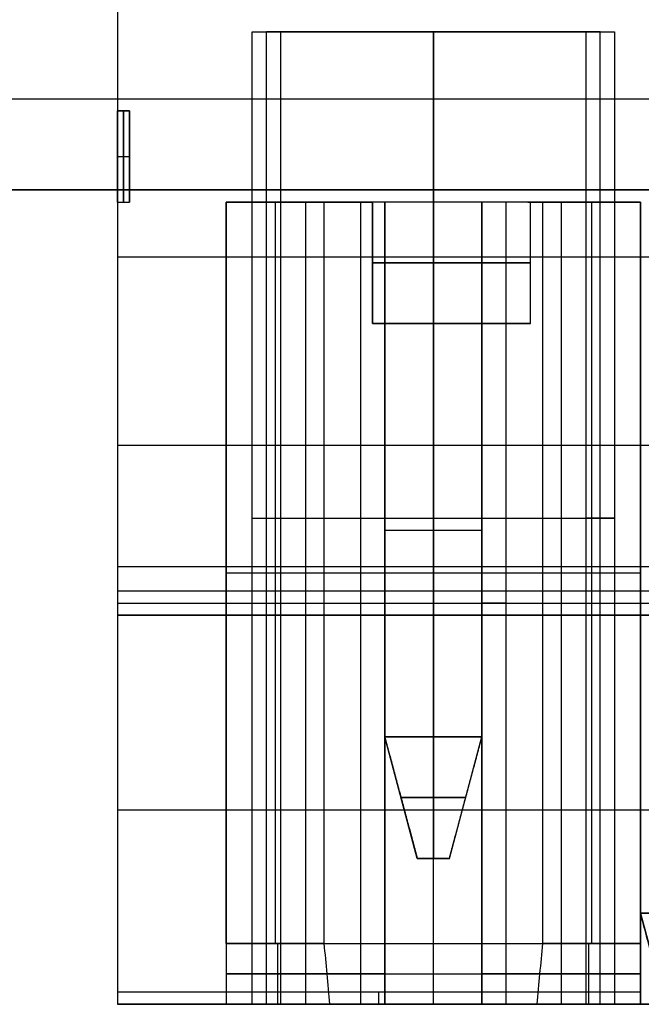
# Model space of a CAD drawing. Header units: millimetres. Extents: x -141 to 141, y -122 to 30.
# Tile 4 of 26: x -9 to -4, y -112 to -104. Entities that reach past the tile are written whole.
import ezdxf

# ---------------------------------------------------------------- set-up
doc = ezdxf.new("R2010")
doc.units = ezdxf.units.MM
doc.layers.add('Layer 01', color=7, linetype='Continuous')

# ---------------------------------------------------------------- blocks, each defined once
blk = doc.blocks.new('KGP032A05_02')
at = {"layer": 'Layer 01', "color": 254, "true_color": 0xcad1ee}
for p, q in [((-18.5, 8.5, 17.25), (18.5, 8.5, 17.25)), ((-18.5, -8.5, 17.25), (18.5, -8.5, 17.25))]:
    blk.add_line(p, q, dxfattribs=at)
for points in [[(23.5, 13.5, 16.5), (-23.5, 13.5, 16.5)], [(-18.5, 8.5, 16.5), (18.5, 8.5, 16.5)], [(18.5, -8.5, 16.5), (-18.5, -8.5, 16.5)], [(-23.5, -13.5, 16.5), (23.5, -13.5, 16.5)]]:
    blk.add_open_spline(points, degree=1, dxfattribs=at)

msp = doc.modelspace()

# ---------------------------------------------------------------- linework, layer by layer
at = {"layer": 'Layer 01', "color": 254, "true_color": 0xcad1ee}
for p, q in [((-8.415, -102.5, -174.923), (-8.415, -111.7, -174.923)), ((-7.1875, -111.7, -172.538), (-7.1875, -103.7, -172.538)), ((-4.4425, -103.7, -172.538), (-7.1875, -103.7, -172.538)), ((-5.815, -103.7, -172.878), (-5.815, -105.1, -172.878)), ((-5.815, -103.7, -172.878), (-5.815, -103.7, -172.198)), ((-5.815, -111.7, -172.198), (-5.815, -103.7, -172.198)), ((-4.4425, -111.7, -172.538), (-4.4425, -103.7, -172.538)), ((-8.415, -104.35, -175.548), (-8.315, -104.35, -175.548)), ((-8.365, -104.35, -175.749), (-8.365, -104.35, -175.347)), ((-8.365, -105.1, -175.548), (-8.365, -104.35, -175.347)), ((-8.365, -104.35, -175.749), (-8.365, -105.1, -175.548)), ((-8.315, -104.35, -175.548), (-8.315, -105.1, -175.548)), ((-8.415, -104.725, -175.4475), (-8.315, -104.725, -175.4475)), ((-8.415, -104.725, -175.6485), (-8.315, -104.725, -175.6485)), ((-8.315, -104.725, -175.6485), (-8.315, -104.725, -175.4475)), ((-7.52, -105.1, -175.363), (-6.315, -105.1, -175.363)), ((-7.52, -105.1, -175.698), (-7.52, -111.7, -175.698)), ((-7.1175, -105.1, -177.848), (-7.1175, -111.2, -177.848)), ((-6.8675, -105.1, -173.548), (-6.8675, -111.2, -173.548)), ((-6.315, -106.1, -175.548), (-6.315, -105.1, -175.548)), ((-6.215, -105.1, -173.313), (-6.215, -111.7, -173.313)), ((-5.815, -105.1, -174.748), (-5.815, -106.1, -174.748)), ((-5.815, -111.2, -177.548), (-5.815, -105.1, -177.548)), ((-5.815, -105.1, -172.878), (-5.815, -105.1, -174.748)), ((-5.815, -105.1, -176.348), (-5.815, -105.1, -177.548)), ((-5.815, -105.1, -176.348), (-5.815, -106.1, -176.348)), ((-5.415, -111.7, -173.313), (-5.415, -105.1, -173.313)), ((-5.0367, -105.1, -175.363), (-4.11, -105.1, -175.363)), ((-4.7625, -105.1, -173.548), (-4.7625, -111.2, -173.548)), ((-4.5125, -105.1, -177.848), (-4.5125, -111.2, -177.848)), ((-4.11, -105.1, -175.698), (-4.11, -111.7, -175.698)), ((-8.415, -105.55, -171.548), (8.215, -105.55, -171.548)), ((-6.315, -105.6, -174.9235), (-6.315, -105.6, -176.1725)), ((-6.215, -106.1, -175.548), (-6.315, -106.1, -175.548)), ((-6.215, -106.1, -175.548), (-6.215, -109.5, -175.548)), ((-5.815, -106.1, -175.948), (-5.815, -109.5, -175.948)), ((-5.815, -106.1, -175.148), (-5.815, -109.5, -175.148)), ((-5.665, -106.1, -176.3338), (-5.665, -106.1, -175.948)), ((-5.665, -106.1, -175.148), (-5.665, -106.1, -174.7622)), ((-5.415, -109.5, -175.548), (-5.415, -106.1, -175.548)), ((-5.015, -106.1, -175.548), (-5.415, -106.1, -175.548)), ((-8.415, -107.1, -178.548), (-8.415, -107.1, -171.548)), ((-8.415, -107.1, -178.548), (8.215, -107.1, -178.548)), ((-7.305, -107.7, -172.198), (-7.07, -107.7, -172.878)), ((-7.305, -107.7, -172.198), (-4.325, -107.7, -172.198)), ((-7.07, -107.7, -172.878), (-6.415, -107.7, -172.878)), ((-5.215, -107.7, -172.878), (-4.56, -107.7, -172.878)), ((-4.325, -107.7, -172.198), (-4.56, -107.7, -172.878)), ((-6.215, -107.8, -175.948), (-5.415, -107.8, -175.948)), ((-6.215, -107.8, -175.948), (-6.215, -107.8, -175.148)), ((-6.215, -107.8, -175.148), (-5.415, -107.8, -175.148)), ((-5.415, -107.8, -175.148), (-5.415, -107.8, -175.948)), ((8.215, -108.1, -171.523), (-8.415, -108.1, -171.523)), ((-7.52, -108.15, -173.548), (-6.215, -108.15, -173.548)), ((-7.52, -108.15, -177.848), (-6.715, -108.15, -177.848)), ((-5.415, -108.15, -173.548), (-4.11, -108.15, -173.548)), ((-4.915, -108.15, -177.848), (-4.11, -108.15, -177.848)), ((-8.415, -108.4, -171.298), (8.215, -108.4, -171.298)), ((-7.52, -108.4, -177.848), (-7.52, -108.4, -173.548)), ((-6.215, -108.4, -173.548), (-6.215, -108.4, -173.078)), ((-5.415, -108.4, -173.548), (-5.415, -108.4, -173.078)), ((-4.11, -108.4, -177.848), (-4.11, -108.4, -173.548)), ((8.215, -108.5, -171.423), (-8.415, -108.5, -171.423)), ((-5.9471, -110.5, -175.548), (-6.215, -109.5, -175.548)), ((-5.815, -109.5, -175.948), (-5.815, -110.5, -175.68)), ((-5.815, -110.5, -175.4159), (-5.815, -109.5, -175.148)), ((-5.683, -110.5, -175.548), (-5.415, -109.5, -175.548)), ((-5.549, -110, -175.814), (-6.081, -110, -175.814)), ((-6.081, -110, -175.814), (-6.081, -110, -175.282)), ((-6.081, -110, -175.282), (-5.549, -110, -175.282)), ((-5.549, -110, -175.814), (-5.549, -110, -175.282)), ((-8.415, -110.1, -171.548), (8.215, -110.1, -171.548)), ((-5.683, -110.5, -175.548), (-5.9471, -110.5, -175.548)), ((-5.815, -110.5, -175.68), (-5.815, -110.5, -175.4159)), ((-4.111, -110.95, -171.598), (-3.91, -111.7, -171.598)), ((-4.111, -110.95, -171.598), (-3.709, -110.95, -171.598)), ((-7.0946, -111.7, -177.982), (-7.0946, -111.2, -177.848)), ((-6.8675, -111.2, -173.548), (-6.8675, -111.7, -173.414)), ((-5.815, -111.7, -177.682), (-5.815, -111.2, -177.548)), ((-4.7625, -111.2, -173.548), (-4.7625, -111.7, -173.414)), ((-4.5354, -111.7, -177.982), (-4.5354, -111.2, -177.848)), ((-6.215, -111.45, -173.481), (-7.52, -111.45, -173.481)), ((-7.52, -111.45, -177.915), (-6.6924, -111.45, -177.915)), ((-4.11, -111.45, -173.481), (-5.415, -111.45, -173.481)), ((-4.9376, -111.45, -177.915), (-4.11, -111.45, -177.915)), ((-4.11, -111.65, -171.5614), (-4.11, -111.65, -171.548)), ((-4.11, -111.6866, -171.598), (-4.11, -111.7, -171.598)), ((-7.52, -111.7, -175.048), (-8.415, -111.7, -175.048)), ((-3.71, -111.7, -175.048), (-4.11, -111.7, -175.048))]:
    msp.add_line(p, q, dxfattribs=at)
at = {"layer": 'Layer 01', "color": 254, "true_color": 0xcad1ee, "extrusion": (4.37114e-08, -1, -2.6295e-14)}
msp.add_arc((-5.815, -179.048, 105.1), 1.5, 53.13011, 126.8699, dxfattribs=at)
at = {"layer": 'Layer 01', "color": 254, "true_color": 0xcad1ee, "extrusion": (4.37114e-08, -1, -2.10195e-14)}
msp.add_arc((-6.415, -173.078, 105.1), 0.2, 0.00001, 90.00001, dxfattribs=at)
at = {"layer": 'Layer 01', "color": 254, "true_color": 0xcad1ee, "extrusion": (4.37114e-08, -1, -1.49232e-15)}
msp.add_arc((-5.815, -175.548, 105.1), 0.8, 0.00001, 128.68219, dxfattribs=at)
at = {"layer": 'Layer 01', "color": 254, "true_color": 0xcad1ee, "extrusion": (-4.37114e-08, 1, 6.59939e-15)}
msp.add_arc((5.815, -175.548, -105.1), 0.8, 179.99999, 308.68218, dxfattribs=at)
at = {"layer": 'Layer 01', "color": 254, "true_color": 0xcad1ee, "extrusion": (4.37114e-08, -1, 5.62584e-15)}
msp.add_arc((-5.215, -173.078, 105.1), 0.2, 90.00001, 180.00001, dxfattribs=at)
at = {"layer": 'Layer 01', "color": 254, "true_color": 0xcad1ee, "extrusion": (4.37114e-08, -1, 0)}
for centre, radius, start, end in [((-5.815, -175.548, 105.6), 0.8, 0.00001, 128.68219), ((-5.815, -175.548, 105.6), 0.8, 231.31782, 0.00001), ((-5.215, -173.078, 108.4), 0.2, 90.00001, 180.00001)]:
    msp.add_arc(centre, radius, start, end, dxfattribs=at)
at = {"layer": 'Layer 01', "color": 254, "true_color": 0xcad1ee, "extrusion": (4.37114e-08, -1, -1.44923e-14)}
msp.add_arc((-5.815, -175.548, 106.1), 0.8, 0.00001, 128.68219, dxfattribs=at)
at = {"layer": 'Layer 01', "color": 254, "true_color": 0xcad1ee, "extrusion": (4.37114e-08, -1, 4.73195e-15)}
msp.add_arc((-5.815, -175.548, 106.1), 0.8, 231.31782, 0.00001, dxfattribs=at)
at = {"layer": 'Layer 01', "color": 254, "true_color": 0xcad1ee, "extrusion": (1, 4.37119e-08, 8.74228e-08)}
msp.add_arc((-108.3, -171.498, -8.415), 0.2, 0, 90, dxfattribs=at)
at = {"layer": 'Layer 01', "color": 254, "true_color": 0xcad1ee, "extrusion": (-4.37114e-08, 1, 0)}
for centre, radius, start, end in [((5.815, -179.048, -108.15), 1.5, 53.1301, 126.86989), ((6.415, -173.078, -108.4), 0.2, 89.99999, 179.99999), ((5.815, -179.048, -111.45), 1.433, 52.24643, 127.75356)]:
    msp.add_arc(centre, radius, start, end, dxfattribs=at)
at = {"layer": 'Layer 01', "color": 254, "true_color": 0xcad1ee, "extrusion": (-4.37153e-08, 1, -5.1528e-12)}
msp.add_arc((5.815, -179.048, -111.2), 1.5, 53.1301, 126.86989, dxfattribs=at)
at = {"layer": 'Layer 01', "color": 254, "true_color": 0xcad1ee, "extrusion": (1, 4.37115e-08, 8.74225e-08)}
msp.add_arc((-111.6, -171.648, -8.415), 0.1, 90, 180, dxfattribs=at)
at = {"layer": 'Layer 01', "color": 254, "true_color": 0xcad1ee, "extrusion": (-1, -4.37114e-08, -8.74228e-08)}
msp.add_arc((111.6, -171.648, 6.2625), 0.1, 0, 90, dxfattribs=at)
at = {"layer": 'Layer 01', "color": 254, "true_color": 0xcad1ee, "extrusion": (-1, -4.37115e-08, -8.7423e-08)}
msp.add_arc((111.6, -171.648, 4.11), 0.1, 0, 90, dxfattribs=at)
at = {"layer": 'Layer 01', "color": 254, "true_color": 0xcad1ee, "extrusion": (-4.37079e-08, 1, 1.02526e-11)}
msp.add_arc((5.815, -179.048, -111.7), 1.366, 51.29581, 128.70418, dxfattribs=at)
at = {"layer": 'Layer 01', "color": 254, "true_color": 0xcad1ee, "extrusion": (-4.37114e-08, 1, -5.00348e-14)}
msp.add_arc((6.415, -173.078, -111.7), 0.2, 89.99999, 179.99999, dxfattribs=at)
at = {"layer": 'Layer 01', "color": 254, "true_color": 0xcad1ee, "extrusion": (-4.37115e-08, 1, 5.65466e-14)}
msp.add_arc((5.215, -173.078, -111.7), 0.2, 359.99999, 89.99999, dxfattribs=at)
at = {"layer": 'Layer 01', "color": 254, "true_color": 0xcad1ee}
for points, degree in [([(-8.415, -102.5, -178.548), (-8.415, -111.7, -178.548)], 1), ([(-8.415, -103, -171.548), (-8.415, -108.1, -171.548)], 1), ([(-7.305, -103.7, -172.198), (-7.07, -103.7, -172.878)], 1), ([(-7.305, -111.7, -172.198), (-7.305, -103.7, -172.198)], 1), ([(-7.305, -103.7, -172.198), (-4.325, -103.7, -172.198)], 1), ([(-7.07, -111.7, -172.878), (-7.07, -103.7, -172.878)], 1), ([(-7.07, -103.7, -172.878), (-4.56, -103.7, -172.878)], 1), ([(-4.56, -103.7, -172.878), (-4.56, -111.7, -172.878)], 1), ([(-4.56, -103.7, -172.878), (-4.325, -103.7, -172.198)], 1), ([(-4.325, -103.7, -172.198), (-4.325, -111.7, -172.198)], 1), ([(-8.415, -104.35, -175.347), (-8.315, -104.35, -175.347)], 1), ([(-8.415, -104.35, -175.749), (-8.415, -104.35, -175.347)], 1), ([(-8.315, -104.35, -175.749), (-8.415, -104.35, -175.749)], 1), ([(-8.415, -104.35, -175.347), (-8.415, -105.1, -175.548)], 1), ([(-8.415, -105.1, -175.548), (-8.415, -104.35, -175.749)], 1), ([(-8.315, -104.35, -175.347), (-8.315, -104.35, -175.749)], 1), ([(-8.315, -105.1, -175.548), (-8.315, -104.35, -175.347)], 1), ([(-8.315, -104.35, -175.749), (-8.315, -105.1, -175.548)], 1), ([(-8.415, -105.1, -175.548), (-8.315, -105.1, -175.548)], 1), ([(-7.52, -105.1, -173.548), (-7.52, -111.2, -173.548)], 1), ([(-6.215, -105.1, -173.548), (-7.52, -105.1, -173.548)], 1), ([(-7.52, -105.1, -173.548), (-7.52, -105.1, -177.848)], 1), ([(-7.52, -105.1, -177.848), (-6.715, -105.1, -177.848)], 1), ([(-7.52, -111.2, -177.848), (-7.52, -105.1, -177.848)], 1), ([(-6.715, -105.1, -177.848), (-6.715, -111.2, -177.848)], 1), ([(-6.415, -105.1, -172.878), (-6.415, -111.7, -172.878)], 1), ([(-5.215, -105.1, -172.878), (-6.415, -105.1, -172.878)], 1), ([(-6.315, -105.1, -174.9235), (-6.315, -106.1, -174.9235)], 1), ([(-6.315, -105.1, -176.1725), (-6.315, -105.1, -174.9235)], 1), ([(-6.315, -106.1, -176.1725), (-6.315, -105.1, -176.1725)], 1), ([(-6.215, -111.7, -173.078), (-6.215, -105.1, -173.078)], 1), ([(-6.215, -105.1, -173.078), (-6.215, -105.1, -173.548)], 1), ([(-6.215, -105.1, -173.548), (-6.215, -111.2, -173.548)], 1), ([(-5.415, -105.1, -173.078), (-5.415, -111.7, -173.078)], 1), ([(-5.415, -105.1, -173.548), (-5.415, -105.1, -173.078)], 1), ([(-5.415, -111.2, -173.548), (-5.415, -105.1, -173.548)], 1), ([(-4.11, -105.1, -173.548), (-5.415, -105.1, -173.548)], 1), ([(-5.215, -111.7, -172.878), (-5.215, -105.1, -172.878)], 1), ([(-5.015, -106.1, -175.548), (-5.015, -105.1, -175.548)], 1), ([(-4.915, -111.2, -177.848), (-4.915, -105.1, -177.848)], 1), ([(-4.915, -105.1, -177.848), (-4.11, -105.1, -177.848)], 1), ([(-4.11, -111.2, -173.548), (-4.11, -105.1, -173.548)], 1), ([(-4.11, -105.1, -177.848), (-4.11, -111.2, -177.848)], 1), ([(-4.11, -105.1, -177.848), (-4.11, -105.1, -173.548)], 1), ([(-6.315, -106.1, -174.9235), (-6.315, -106.1, -176.1725)], 1), ([(-6.215, -109.5, -175.948), (-6.215, -106.1, -175.948)], 1), ([(-6.215, -106.1, -175.948), (-5.415, -106.1, -175.948)], 1), ([(-6.215, -106.1, -175.148), (-6.215, -106.1, -175.948)], 1), ([(-6.215, -109.5, -175.148), (-6.215, -106.1, -175.148)], 1), ([(-5.415, -106.1, -175.148), (-6.215, -106.1, -175.148)], 1), ([(-5.415, -106.1, -175.948), (-5.415, -109.5, -175.948)], 1), ([(-5.415, -106.1, -175.948), (-5.415, -106.1, -175.148)], 1), ([(-5.415, -106.1, -175.148), (-5.415, -109.5, -175.148)], 1), ([(8.215, -108.1, -171.498), (-8.415, -108.1, -171.498)], 1), ([(8.215, -108.1, -171.548), (-8.415, -108.1, -171.548)], 1), ([(-8.415, -108.1, -171.548), (-8.415, -108.1, -171.498)], 1), ([(8.215, -108.3, -171.298), (-8.415, -108.3, -171.298)], 1), ([(-8.415, -108.3, -171.298), (-8.415, -108.5, -171.298)], 1), ([(-8.415, -108.5, -171.298), (8.215, -108.5, -171.298)], 1), ([(-8.415, -108.5, -171.298), (-8.415, -108.5, -171.548)], 1), ([(-8.415, -108.5, -171.548), (8.215, -108.5, -171.548)], 1), ([(-8.415, -108.5, -171.548), (-8.415, -111.6, -171.548)], 1), ([(-6.215, -109.5, -175.948), (-5.9471, -110.5, -175.68)], 1), ([(-5.415, -109.5, -175.948), (-6.215, -109.5, -175.948)], 1), ([(-6.215, -109.5, -175.148), (-5.9471, -110.5, -175.4159)], 1), ([(-6.215, -109.5, -175.948), (-6.215, -109.5, -175.148)], 1), ([(-6.215, -109.5, -175.148), (-5.415, -109.5, -175.148)], 1), ([(-5.683, -110.5, -175.68), (-5.415, -109.5, -175.948)], 1), ([(-5.683, -110.5, -175.4159), (-5.415, -109.5, -175.148)], 1), ([(-5.415, -109.5, -175.148), (-5.415, -109.5, -175.948)], 1), ([(-5.9471, -110.5, -175.68), (-5.683, -110.5, -175.68)], 1), ([(-5.9471, -110.5, -175.4159), (-5.9471, -110.5, -175.68)], 1), ([(-5.683, -110.5, -175.4159), (-5.9471, -110.5, -175.4159)], 1), ([(-5.683, -110.5, -175.68), (-5.683, -110.5, -175.4159)], 1), ([(-3.709, -110.95, -171.648), (-4.111, -110.95, -171.648)], 1), ([(-4.111, -110.95, -171.648), (-3.91, -111.7, -171.648)], 1), ([(-4.111, -110.95, -171.548), (-4.111, -110.95, -171.648)], 1), ([(-3.91, -111.7, -171.548), (-4.111, -110.95, -171.548)], 1), ([(-4.111, -110.95, -171.548), (-3.709, -110.95, -171.548)], 1), ([(-7.52, -111.2, -173.548), (-6.215, -111.2, -173.548)], 1), ([(-6.715, -111.2, -177.848), (-7.52, -111.2, -177.848)], 1), ([(-7.52, -111.2, -173.548), (-7.52, -111.7, -173.414)], 1), ([(-7.52, -111.2, -177.848), (-7.52, -111.7, -177.982)], 1), ([(-6.715, -111.2, -177.848), (-6.7001, -111.3667, -177.8927), (-6.6849, -111.5334, -177.9373), (-6.6692, -111.7, -177.982)], 3), ([(-6.215, -111.2, -173.548), (-6.215, -111.7, -173.414)], 1), ([(-5.415, -111.2, -173.548), (-4.11, -111.2, -173.548)], 1), ([(-5.415, -111.7, -173.414), (-5.415, -111.2, -173.548)], 1), ([(-4.9608, -111.7, -177.982), (-4.9451, -111.5334, -177.9373), (-4.9299, -111.3667, -177.8927), (-4.915, -111.2, -177.848)], 3), ([(-4.11, -111.2, -177.848), (-4.915, -111.2, -177.848)], 1), ([(-4.11, -111.2, -177.848), (-4.11, -111.7, -177.982)], 1), ([(-4.11, -111.7, -173.414), (-4.11, -111.2, -173.548)], 1), ([(-4.11, -111.6, -171.548), (-8.415, -111.6, -171.548)], 1), ([(-4.11, -111.7, -171.548), (-4.11, -111.6, -171.548)], 1), ([(-8.415, -111.7, -171.648), (-4.11, -111.7, -171.648)], 1), ([(-8.415, -111.7, -178.548), (-8.415, -111.7, -171.648)], 1), ([(8.215, -111.7, -178.548), (-8.415, -111.7, -178.548)], 1), ([(-7.52, -111.7, -173.414), (-6.215, -111.7, -173.414)], 1), ([(-7.52, -111.7, -177.982), (-7.52, -111.7, -173.414)], 1), ([(-6.6692, -111.7, -177.982), (-7.52, -111.7, -177.982)], 1), ([(-7.07, -111.7, -172.878), (-7.305, -111.7, -172.198)], 1), ([(-7.305, -111.7, -172.198), (-4.325, -111.7, -172.198)], 1), ([(-6.415, -111.7, -172.878), (-7.07, -111.7, -172.878)], 1), ([(-6.215, -111.7, -173.414), (-6.215, -111.7, -173.078)], 1), ([(-5.415, -111.7, -173.078), (-5.415, -111.7, -173.414)], 1), ([(-5.415, -111.7, -173.414), (-4.11, -111.7, -173.414)], 1), ([(-4.56, -111.7, -172.878), (-5.215, -111.7, -172.878)], 1), ([(-4.11, -111.7, -177.982), (-4.9608, -111.7, -177.982)], 1), ([(-4.325, -111.7, -172.198), (-4.56, -111.7, -172.878)], 1), ([(-4.11, -111.7, -177.982), (-4.11, -111.7, -173.414)], 1), ([(-4.11, -111.7, -171.648), (-4.11, -111.7, -171.548)], 1), ([(-4.11, -111.7, -171.548), (-3.71, -111.7, -171.548)], 1)]:
    msp.add_open_spline(points, degree=degree, dxfattribs=at)

# ---------------------------------------------------------------- block references
at = {"layer": 'Layer 01', "extrusion": (-1.22465e-16, 1, 0), "rotation": 180}
msp.add_blockref('KGP032A05_02', (0, -175.5, -121.5), dxfattribs=at)

doc.saveas('drawing.dxf')
